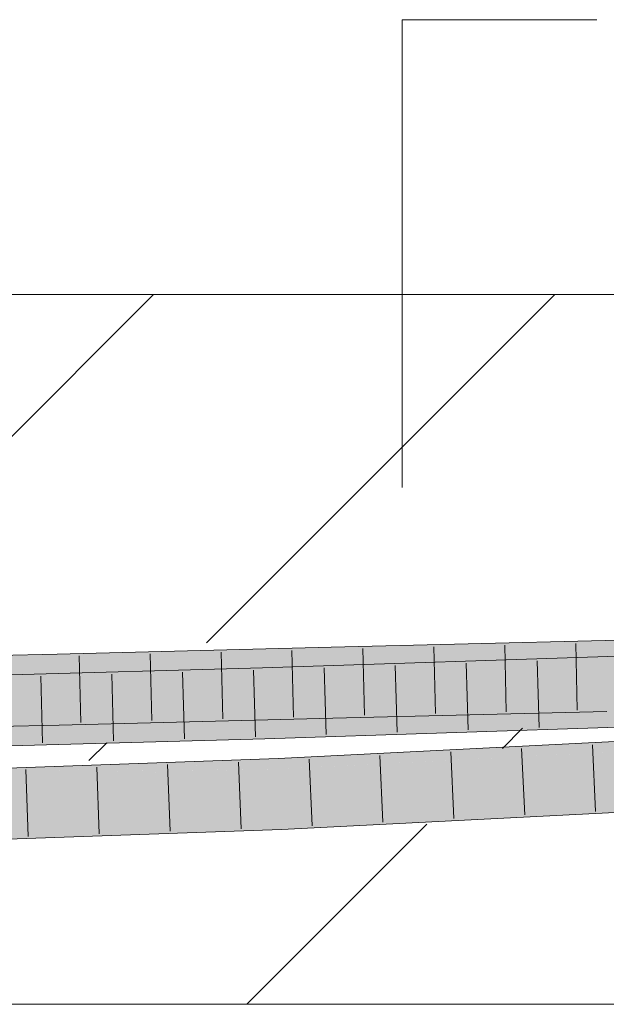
# Model space of a CAD drawing. Extents: x -720 to 300, y 62 to 1107.
# Tile 111 of 250: x 213.82 to 215.89, y 715.6 to 719.07. Entities that reach past the tile are written whole.
import ezdxf
from ezdxf.lldxf.tags import DXFTag

# ---------------------------------------------------------------- set-up
doc = ezdxf.new("R2010")
doc.units = 0
doc.layers.get('0').update_dxf_attribs({"lineweight": 35})
doc.layers.add('E_Detail_Linie_Text_Bem', color=7, linetype='Continuous', lineweight=13)
for name, color, linetype, lineweight, true_color in [('E_Detail_Wandschraffur', 7, 'Continuous', 5, 0xc0c0c0), ('E_Leerrohr 25-A06G9FMB8I', 7, 'Continuous', 9, 0xff8000), ('E_Leerrohr 25-Shading', 7, 'Continuous', 9, 0xff8000)]:
    doc.layers.add(name, color=color, linetype=linetype, lineweight=lineweight, true_color=true_color)
tags = doc.linetypes.add('fein_strichliert', pattern=[4, 1, -2, 1]).pattern_tags.tags
tags[8:9] = [DXFTag(74, 4), DXFTag(75, 0), DXFTag(340, '0'), DXFTag(46, 0.0), DXFTag(50, 0.0), DXFTag(44, 0.0), DXFTag(45, 0.0)]
tags[6:7] = [DXFTag(74, 4), DXFTag(75, 0), DXFTag(340, '0'), DXFTag(46, 0.0), DXFTag(50, 0.0), DXFTag(44, 0.0), DXFTag(45, 0.0)]
tags[4:5] = [DXFTag(74, 4), DXFTag(75, 0), DXFTag(340, '0'), DXFTag(46, 0.0), DXFTag(50, 0.0), DXFTag(44, 0.0), DXFTag(45, 0.0)]

# ---------------------------------------------------------------- blocks, each defined once
blk = doc.blocks.new('Shading-A06G9FDB8I', base_point=(181.435, 714.5839))
at = {"layer": 'E_Leerrohr 25-Shading', "color": 43, "true_color": 0xd7ab7f}
for points in [[(215.8884, 716.8442), (215.8876, 716.8808), (214.9219, 716.8209), (214.921, 716.8574)], [(216.3427, 716.8898), (215.8876, 716.8808), (216.339, 716.8703), (215.8884, 716.8442)], [(214.9219, 716.8209), (214.921, 716.8574), (213.9571, 716.7966), (213.9562, 716.8331)], [(216.0899, 716.8482), (216.3389, 716.8699), (215.8884, 716.8442), (216.339, 716.8703)], [(213.9571, 716.7966), (213.9562, 716.8331), (213.0043, 716.7749), (213.0036, 716.8115)], [(216.4526, 716.8433), (214.6797, 716.7847), (216.4514, 716.8369), (214.6808, 716.7481)], [(216.2386, 716.7996), (216.4485, 716.8214), (214.6808, 716.7481), (216.4514, 716.8369)], [(214.6808, 716.7481), (214.6797, 716.7847), (212.4121, 716.6863), (212.4114, 716.7228)], [(214.9268, 716.6238), (214.9263, 716.6441), (213.9614, 716.6169), (213.9613, 716.6198)], [(215.8558, 716.63), (215.8931, 716.6309), (214.9263, 716.6441), (215.8923, 716.6675)], [(215.8558, 716.63), (214.9263, 716.6441), (214.9268, 716.6238)], [(213.736, 716.6147), (213.573, 716.6028), (213.9622, 716.5832), (213.574, 716.5744)], [(213.7914, 716.616), (213.736, 716.6147), (213.9614, 716.6169), (213.9622, 716.5832)], [(213.9613, 716.6198), (213.7914, 716.616), (213.9614, 716.6169)], [(213.9622, 716.5832), (214.9272, 716.6075), (213.9614, 716.6169), (214.9268, 716.6238)], [(216.2606, 716.6235), (214.6861, 716.5714), (216.2609, 716.6235), (216.3157, 716.6208)], [(214.6865, 716.5596), (216.3266, 716.6202), (214.6861, 716.5714), (216.3157, 716.6208)], [(216.3266, 716.6202), (214.6865, 716.5596), (216.3447, 716.6194), (214.6872, 716.5348)], [(216.3447, 716.6194), (214.6872, 716.5348), (216.705, 716.6016)], [(214.9272, 716.6075), (215.8558, 716.63), (214.9268, 716.6238)], [(214.6865, 716.5596), (214.6861, 716.5714), (212.4158, 716.4916), (212.4154, 716.5095)], [(212.4161, 716.4729), (214.6872, 716.5348), (212.4158, 716.4916), (214.6865, 716.5596)], [(214.7354, 716.4578), (216.404, 716.534), (214.7351, 716.465), (215.5891, 716.5086)], [(214.7358, 716.4496), (216.4039, 716.534), (214.7354, 716.4578)], [(214.7358, 716.4496), (216.5193, 716.5359), (216.4039, 716.534), (216.5192, 716.5376)], [(216.5194, 716.5344), (216.5193, 716.5359), (214.7358, 716.4495), (214.7358, 716.4496)], [(214.7358, 716.4495), (214.736, 716.4442), (216.5194, 716.5344), (216.5199, 716.5248)], [(216.404, 716.534), (216.5191, 716.5392), (215.5891, 716.5086), (216.5183, 716.556)], [(214.736, 716.4442), (214.7367, 716.4285), (216.5199, 716.5248), (216.5201, 716.5195)], [(213.2794, 716.4109), (214.7354, 716.4578), (213.177, 716.4102), (214.7351, 716.465)], [(214.7367, 716.4285), (213.1778, 716.3776), (213.6984, 716.3918)], [(213.1778, 716.3776), (214.7367, 716.4285), (214.6098, 716.4249), (214.7327, 716.4284)], [(213.7818, 716.4171), (214.7358, 716.4495), (213.2794, 716.4109), (214.7354, 716.4578)], [(214.736, 716.4442), (214.7358, 716.4495), (213.8829, 716.4171), (213.7174, 716.4149)], [(213.8829, 716.4171), (214.7367, 716.4285), (214.736, 716.4442)], [(213.1774, 716.3947), (213.8829, 716.4171), (213.1773, 716.3965), (213.7174, 716.4149)], [(213.1777, 716.3842), (214.7327, 716.4284), (213.1774, 716.3947), (213.8829, 716.4171)], [(214.6098, 716.4249), (213.1777, 716.3842), (213.1778, 716.3795)], [(213.1778, 716.3776), (214.6098, 716.4249), (213.1778, 716.3795)], [(216.4878, 716.3408), (214.7444, 716.2518), (214.7455, 716.2268)], [(214.746, 716.2153), (216.4878, 716.3408), (214.7455, 716.2268)], [(216.4878, 716.3408), (214.746, 716.2153), (216.5299, 716.3292), (214.7477, 716.2153)], [(214.7477, 716.2153), (216.531, 716.3064), (216.5299, 716.3292)], [(213.1836, 716.1602), (214.7444, 716.2518), (213.1826, 716.1968)], [(213.1836, 716.1602), (213.7001, 716.1784), (214.7444, 716.2518), (214.7455, 716.2268)], [(213.7001, 716.1784), (214.746, 716.2153), (214.7455, 716.2268)]]:
    blk.add_solid(points, dxfattribs=at)
at = {"layer": 'E_Leerrohr 25-Shading', "color": 31, "true_color": 0xfabd7f}
for points in [[(216.0899, 716.8482), (215.8884, 716.8442), (216.0769, 716.7595), (215.8903, 716.7559)], [(214.9241, 716.7325), (214.9219, 716.8209), (213.9592, 716.7082), (213.9571, 716.7966)], [(215.8903, 716.7559), (215.8884, 716.8442), (214.9241, 716.7325), (214.9219, 716.8209)], [(213.7329, 716.7031), (213.9592, 716.7082), (213.0043, 716.7749), (213.9571, 716.7966)], [(214.6808, 716.7481), (216.237, 716.7886), (216.2386, 716.7996)], [(216.237, 716.7886), (214.6808, 716.7481), (216.2298, 716.7367), (215.4757, 716.7169)], [(214.6821, 716.7043), (214.6808, 716.7481), (212.4121, 716.6863)], [(214.6821, 716.7043), (215.1096, 716.7072), (214.6808, 716.7481), (215.4757, 716.7169)], [(214.9248, 716.7042), (215.8903, 716.7559), (214.9241, 716.7325)], [(214.9248, 716.7042), (215.1903, 716.7077), (215.8903, 716.7559), (215.891, 716.7278)], [(216.326, 716.7224), (216.0769, 716.7595), (215.8912, 716.7169), (215.8903, 716.7559)], [(213.7915, 716.616), (213.9613, 716.6198), (213.006, 716.6866), (213.9592, 716.7082)], [(214.9248, 716.7042), (214.9241, 716.7325), (213.9596, 716.6914), (213.9592, 716.7082)], [(214.6821, 716.7043), (214.6824, 716.6959), (215.1096, 716.7072)], [(215.1096, 716.7072), (214.6824, 716.6959), (215.1903, 716.7077), (214.6825, 716.6932)], [(214.6825, 716.6932), (214.6826, 716.6882), (215.1903, 716.7077), (215.6318, 716.7107)], [(215.3082, 716.7093), (214.9248, 716.7042), (214.9249, 716.6994)], [(215.8916, 716.6965), (215.8912, 716.7169), (214.9249, 716.6994), (215.3082, 716.7093)], [(215.1096, 716.7072), (215.6318, 716.7107), (215.4757, 716.7169)], [(215.641, 716.7109), (215.1889, 716.7002), (215.6396, 716.6914), (215.1878, 716.6765)], [(215.1903, 716.7077), (215.8912, 716.7169), (215.891, 716.7278)], [(215.4757, 716.7169), (215.6318, 716.7107), (216.2298, 716.7367), (216.2281, 716.7249)], [(215.6396, 716.6914), (215.9713, 716.7023), (215.641, 716.7109), (215.973, 716.7188)], [(214.6821, 716.7043), (212.4121, 716.6863), (214.6824, 716.6959), (214.341, 716.6879)], [(214.341, 716.6879), (212.4121, 716.6863), (212.4741, 716.6441), (212.4129, 716.6432)], [(214.6826, 716.6882), (214.341, 716.6879), (212.7327, 716.6476), (212.4741, 716.6441)], [(214.6826, 716.6882), (213.7341, 716.6685), (214.6835, 716.6597), (212.743, 716.6437)], [(214.9249, 716.6994), (214.9248, 716.7042), (213.96, 716.6741), (213.9596, 716.6914)], [(214.9254, 716.6793), (214.9249, 716.6994), (213.9603, 716.6617), (213.96, 716.6741)], [(213.9603, 716.6617), (213.9603, 716.6605), (214.9254, 716.6793), (214.9257, 716.6686)], [(214.341, 716.6879), (214.6826, 716.6882), (214.6824, 716.6959)], [(215.1889, 716.7002), (214.6826, 716.6882), (215.1878, 716.6765), (214.6835, 716.6597)], [(215.1878, 716.6765), (214.6835, 716.6597), (215.7198, 716.6501), (214.6861, 716.5714)], [(215.8916, 716.6965), (214.9249, 716.6994), (214.9254, 716.6793)], [(214.9254, 716.6793), (214.9257, 716.6686), (215.8916, 716.6965), (215.8921, 716.6771)], [(215.8921, 716.6771), (214.9257, 716.6686), (215.8923, 716.6675), (214.9262, 716.6494)], [(215.9523, 716.6679), (215.6396, 716.6914), (215.7198, 716.6501), (215.1878, 716.6765)], [(216.1527, 716.6832), (215.9713, 716.7023), (215.9523, 716.6679), (215.6396, 716.6914)], [(214.6835, 716.6597), (212.743, 716.6437), (212.4137, 716.5996), (212.413, 716.6355)], [(214.6835, 716.6597), (212.4137, 716.5996), (212.8523, 716.6098)], [(214.6861, 716.5714), (214.6835, 716.6597), (212.4154, 716.5095), (212.4137, 716.5979)], [(214.9257, 716.6686), (213.9603, 716.6605), (214.9262, 716.6494), (213.961, 716.6315)], [(213.961, 716.6315), (213.9613, 716.6198), (214.9262, 716.6494), (214.9263, 716.6441)], [(215.7198, 716.6501), (214.6861, 716.5714), (216.2606, 716.6235)], [(214.9262, 716.6494), (214.9263, 716.6441), (215.8923, 716.6675)], [(216.4568, 716.63), (215.9523, 716.6679), (216.2606, 716.6235), (215.7198, 716.6501)], [(216.5229, 716.4644), (216.5201, 716.5195), (214.7433, 716.4288)], [(214.7367, 716.4285), (216.5229, 716.4644), (214.7433, 716.4288)], [(214.7367, 716.4285), (216.4863, 716.4293), (216.5229, 716.4644), (216.5246, 716.4312)], [(214.7379, 716.4006), (214.7367, 716.4285), (213.6984, 716.3918)], [(216.4863, 716.4293), (214.7367, 716.4285), (214.7379, 716.4006)], [(214.7405, 716.3401), (216.4863, 716.4293), (214.7379, 716.4006)], [(214.7444, 716.2518), (216.4878, 716.3408), (214.7405, 716.3401), (216.4863, 716.4293)], [(213.1803, 716.2852), (214.7405, 716.3401), (213.6984, 716.3918), (214.7379, 716.4006)], [(214.7405, 716.3401), (213.1803, 716.2852), (213.1806, 716.2728)], [(213.1826, 716.1968), (214.7444, 716.2518), (213.1806, 716.2728), (214.7405, 716.3401)]]:
    blk.add_solid(points, dxfattribs=at)
blk = doc.blocks.new('Referenz-A06G9FMD8I')
at = {"layer": 'E_Detail_Linie_Text_Bem', "color": 0, "linetype": 'Continuous', "ltscale": 0.13}
for p, q in [((215.1715, 717.4199), (215.1715, 719.068)), ((215.1715, 719.068), (215.8582, 719.068))]:
    blk.add_line(p, q, dxfattribs=at)
at = {"layer": 'E_Detail_Linie_Text_Bem', "linetype": 'Continuous', "ltscale": 0.13}
for p, q in [((199.5704, 718.0996), (259.5484, 718.0996)), ((259.5484, 715.5996), (211.5704, 715.5996))]:
    blk.add_line(p, q, dxfattribs=at)
at = {"layer": 'E_Detail_Wandschraffur', "linetype": 'fein_strichliert', "ltscale": 0.13}
for p, q in [((213.0448, 716.8493), (214.2952, 718.0996)), ((215.525, 716.5011), (215.5961, 716.5721)), ((214.6236, 715.5996), (215.2582, 716.2343))]:
    blk.add_line(p, q, dxfattribs=at)
at = {"layer": 'E_Detail_Wandschraffur', "linetype": 'ByBlock', "ltscale": 0.13}
for p, q in [((214.4825, 716.8728), (215.7094, 718.0996)), ((214.0678, 716.458), (214.1303, 716.5205))]:
    blk.add_line(p, q, dxfattribs=at)
at = {"layer": 'E_Leerrohr 25-A06G9FMB8I', "linetype": 'Continuous', "ltscale": 0.13}
for p, q in [((215.8876, 716.8808), (214.921, 716.8574)), ((216.8456, 716.8997), (215.8876, 716.8808)), ((214.921, 716.8574), (213.9562, 716.8331)), ((216.8247, 716.8557), (214.6797, 716.7847)), ((214.7832, 716.8465), (214.789, 716.6115)), ((215.0332, 716.8527), (215.0389, 716.6177)), ((215.2832, 716.8587), (215.2887, 716.6238)), ((215.5332, 716.8647), (215.5386, 716.6298)), ((215.7832, 716.8708), (215.7884, 716.6359)), ((213.9562, 716.8331), (213.0036, 716.8115)), ((214.0335, 716.8276), (214.0392, 716.5927)), ((214.2834, 716.8339), (214.2891, 716.599)), ((214.5333, 716.8402), (214.5391, 716.6052)), ((214.6797, 716.7847), (212.4114, 716.7229)), ((214.6474, 716.7763), (214.6544, 716.5414)), ((214.8972, 716.7844), (214.9043, 716.5495)), ((215.1471, 716.7926), (215.1542, 716.5578)), ((215.397, 716.8009), (215.404, 716.566)), ((215.6469, 716.8092), (215.6539, 716.5743)), ((213.8981, 716.7559), (213.9043, 716.521)), ((214.1479, 716.7627), (214.1543, 716.5278)), ((214.3976, 716.7695), (214.4044, 716.5346)), ((214.9272, 716.6075), (213.9622, 716.5832)), ((216.8321, 716.6058), (214.6872, 716.5348)), ((215.8931, 716.6309), (214.9272, 716.6075)), ((213.9622, 716.5832), (213.0085, 716.5616)), ((214.6872, 716.5348), (212.4161, 716.4729)), ((216.5183, 716.5561), (214.7351, 716.465)), ((215.5924, 716.5013), (215.6035, 716.2665)), ((215.8419, 716.514), (215.8533, 716.2793)), ((214.7351, 716.465), (213.177, 716.4101)), ((215.0933, 716.4758), (215.1039, 716.241)), ((215.3428, 716.4885), (215.3537, 716.2538)), ((214.0952, 716.435), (214.1038, 716.2001)), ((214.3447, 716.4438), (214.3539, 716.209)), ((214.5942, 716.4526), (214.6041, 716.2178)), ((214.8437, 716.4631), (214.8541, 716.2283)), ((213.8456, 716.4262), (213.8536, 716.1913)), ((216.531, 716.3064), (214.746, 716.2153)), ((214.746, 716.2153), (213.1836, 716.1602))]:
    blk.add_line(p, q, dxfattribs=at)

msp = doc.modelspace()

# ---------------------------------------------------------------- block references
at = {"color": 8, "lineweight": 25, "ltscale": 0.25, "true_color": 0x808080}
msp.add_blockref('Referenz-A06G9FMD8I', (0, 0), dxfattribs=at)
msp.add_blockref('Shading-A06G9FDB8I', (181.435, 714.5839))

doc.saveas('drawing.dxf')
